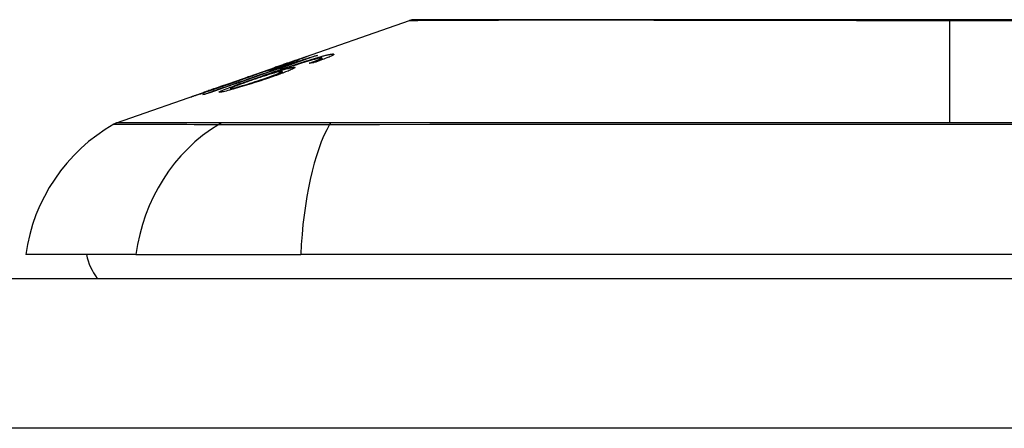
# Model space of a CAD drawing. Header units: inches. Extents: x 12 to 265, y 22 to 126.
# Tile 35 of 110: x 55.094 to 55.744, y 125.392 to 125.662. Entities that reach past the tile are written whole.
import ezdxf

# ---------------------------------------------------------------- set-up
doc = ezdxf.new("R2010")
doc.units = ezdxf.units.IN
doc.header["$MEASUREMENT"] = 0
doc.layers.add('Visible Edges(ANSI)', color=7, linetype='Continuous', lineweight=25)
doc.layers.add('Visible Tangent Edges(ANSI)', color=7, linetype='Continuous', lineweight=25)

msp = doc.modelspace()

# ---------------------------------------------------------------- linework, layer by layer
at = {"layer": 'Visible Edges(ANSI)'}
for p, q in [((55.27333, 125.63372), (55.35153, 125.66109)), ((55.27652, 125.63472), (55.27652, 125.63445)), ((55.28988, 125.63792), (55.28988, 125.63765)), ((55.29191, 125.63531), (55.29191, 125.63442)), ((55.29368, 125.63632), (55.29368, 125.63507)), ((55.22803, 125.61786), (55.26315, 125.63016)), ((55.25901, 125.62793), (55.26781, 125.631)), ((55.26356, 125.6303), (55.26356, 125.63029)), ((55.26737, 125.62734), (55.26737, 125.62614)), ((55.26781, 125.631), (55.26781, 125.63059)), ((55.27294, 125.63217), (55.27294, 125.63179)), ((55.24409, 125.62343), (55.25219, 125.62626)), ((55.24544, 125.62384), (55.24544, 125.62357)), ((55.25214, 125.62623), (55.25214, 125.626)), ((55.26043, 125.62616), (55.26043, 125.6258)), ((55.158, 125.59335), (55.21983, 125.615)), ((55.2276, 125.61771), (55.2276, 125.6177)), ((55.2334, 125.61612), (55.2334, 125.6152)), ((55.21516, 125.61327), (55.21516, 125.61305)), ((55.17087, 125.50645), (55.0981, 125.50645)), ((55.17087, 125.50645), (55.27965, 125.50645)), ((56.13703, 125.50645), (55.27965, 125.50645)), ((12.25434, 125.4907), (59.85934, 125.4907))]:
    msp.add_line(p, q, dxfattribs=at)
at = {"layer": 'Visible Edges(ANSI)', "flags": 128}
for points in [[(55.76085, 125.66138), (55.74353, 125.66137), (55.72616, 125.66137), (55.70879, 125.66137), (55.6914, 125.66137), (55.674, 125.66137), (55.65663, 125.66138), (55.63937, 125.66139), (55.62228, 125.6614), (55.60541, 125.66141), (55.58884, 125.66142), (55.57261, 125.66144), (55.55669, 125.66145), (55.54109, 125.66147), (55.52585, 125.66149), (55.51103, 125.6615), (55.4967, 125.66152), (55.4829, 125.66154), (55.46967, 125.66155), (55.45707, 125.66155), (55.44509, 125.66155), (55.43374, 125.66154), (55.42306, 125.66152), (55.41306, 125.6615), (55.40374, 125.66149), (55.39513, 125.66147), (55.38727, 125.66145), (55.38018, 125.66144), (55.37389, 125.66142), (55.36842, 125.66141), (55.36378, 125.6614), (55.35998, 125.66139), (55.357, 125.66138), (55.35486, 125.66137), (55.35357, 125.66137), (55.35314, 125.66137)], [(55.29084, 125.63798), (55.28777, 125.63692), (55.28469, 125.63586), (55.2816, 125.63479), (55.2785, 125.63372), (55.2754, 125.63265), (55.2723, 125.63157), (55.26919, 125.6305), (55.26608, 125.62942), (55.26297, 125.62835), (55.25986, 125.62727), (55.25674, 125.62619), (55.25363, 125.62511), (55.25052, 125.62404), (55.24741, 125.62296), (55.2443, 125.62188), (55.24119, 125.62081), (55.23809, 125.61973), (55.23499, 125.61866), (55.2319, 125.61759), (55.22882, 125.61652), (55.22574, 125.61545), (55.22267, 125.61439), (55.21961, 125.61333), (55.21655, 125.61227)], [(55.25451, 125.62458), (55.25592, 125.62507), (55.25734, 125.62556), (55.25876, 125.62605), (55.26019, 125.62655), (55.26162, 125.62704), (55.26304, 125.62753), (55.26446, 125.62802), (55.26588, 125.62851), (55.2673, 125.62899), (55.2687, 125.62947), (55.2701, 125.62994), (55.27149, 125.63041), (55.27286, 125.63087), (55.27423, 125.63132), (55.27557, 125.63177), (55.27691, 125.63221), (55.27822, 125.63265), (55.27952, 125.63307), (55.28081, 125.63349), (55.2821, 125.63391), (55.28338, 125.63431), (55.28464, 125.63471), (55.28589, 125.6351), (55.28711, 125.63548)], [(55.28866, 125.63536), (55.28673, 125.63481), (55.28466, 125.6342), (55.28249, 125.63353), (55.28027, 125.63283), (55.2782, 125.63216), (55.27639, 125.63157), (55.27492, 125.63109), (55.27389, 125.63075), (55.27306, 125.63047), (55.27222, 125.63019), (55.27137, 125.62991), (55.27052, 125.62962), (55.26967, 125.62933), (55.26881, 125.62904), (55.26795, 125.62875), (55.26709, 125.62845), (55.26624, 125.62816), (55.26538, 125.62787), (55.26454, 125.62758), (55.2637, 125.62729), (55.26286, 125.627), (55.26204, 125.62672), (55.26123, 125.62644), (55.26043, 125.62616)], [(55.2765, 125.63473), (55.27639, 125.6347), (55.27616, 125.63463), (55.27582, 125.63453), (55.27536, 125.63438), (55.27478, 125.63418), (55.27413, 125.63396), (55.27348, 125.63374), (55.27287, 125.63353), (55.27233, 125.63334), (55.27177, 125.63315), (55.27119, 125.63295), (55.27058, 125.63274), (55.26996, 125.63252), (55.26931, 125.6323), (55.26865, 125.63207), (55.26798, 125.63183), (55.2673, 125.63159), (55.2666, 125.63135), (55.2659, 125.63111), (55.26519, 125.63086), (55.26447, 125.63061), (55.26376, 125.63036), (55.26305, 125.63011), (55.26233, 125.62986)], [(55.26356, 125.6303), (55.26528, 125.6309), (55.26699, 125.6315), (55.26867, 125.63209), (55.27032, 125.63267), (55.27193, 125.63323), (55.27348, 125.63377), (55.27492, 125.63427), (55.27617, 125.63471), (55.27725, 125.63509), (55.27817, 125.63541), (55.27896, 125.63568), (55.27967, 125.63593), (55.28033, 125.63616), (55.28093, 125.63636), (55.28149, 125.63655), (55.28199, 125.63672), (55.28244, 125.63687), (55.28283, 125.637), (55.28316, 125.63711), (55.28343, 125.6372), (55.28365, 125.63727), (55.28383, 125.63732), (55.28395, 125.63735), (55.28403, 125.63736)], [(55.26536, 125.63066), (55.26613, 125.63093), (55.2669, 125.6312), (55.26765, 125.63147), (55.2684, 125.63173), (55.26914, 125.63199), (55.26985, 125.63224), (55.27054, 125.63249), (55.2712, 125.63273), (55.27184, 125.63296), (55.27246, 125.63318), (55.27304, 125.63339), (55.2736, 125.63359), (55.27411, 125.63378), (55.27457, 125.63396), (55.27499, 125.63411), (55.27536, 125.63425), (55.27567, 125.63437), (55.27594, 125.63447), (55.27615, 125.63456), (55.27631, 125.63462), (55.27643, 125.63467), (55.27649, 125.63471), (55.27652, 125.63472), (55.2765, 125.63473)], [(55.28403, 125.63736), (55.28406, 125.63735), (55.28398, 125.63731), (55.28381, 125.63723), (55.28353, 125.63711), (55.28315, 125.63695), (55.28265, 125.63675), (55.28206, 125.63652), (55.28137, 125.63625), (55.28059, 125.63596), (55.27972, 125.63563), (55.27875, 125.63527), (55.27769, 125.63488), (55.27661, 125.63448), (55.27553, 125.63409), (55.27448, 125.63371), (55.27347, 125.63335), (55.27252, 125.63301), (55.27158, 125.63267), (55.27062, 125.63233), (55.26965, 125.63199), (55.26867, 125.63164), (55.26767, 125.63129), (55.26666, 125.63093), (55.26563, 125.63058)], [(55.26781, 125.631), (55.26884, 125.63132), (55.26987, 125.63163), (55.27089, 125.63194), (55.27191, 125.63226), (55.27292, 125.63257), (55.27393, 125.63288), (55.27492, 125.63318), (55.27589, 125.63349), (55.27685, 125.63378), (55.27778, 125.63407), (55.2787, 125.63436), (55.27959, 125.63464), (55.28045, 125.63491), (55.28129, 125.63517), (55.28209, 125.63542), (55.2829, 125.63568), (55.28373, 125.63594), (55.28457, 125.63621), (55.28543, 125.63648), (55.2863, 125.63676), (55.28718, 125.63704), (55.28807, 125.63733), (55.28897, 125.63762), (55.28988, 125.63792)], [(55.28523, 125.63279), (55.28554, 125.6329), (55.28585, 125.63302), (55.28616, 125.63313), (55.28648, 125.63324), (55.28679, 125.63335), (55.2871, 125.63347), (55.28741, 125.63358), (55.28772, 125.63369), (55.28802, 125.63381), (55.28832, 125.63392), (55.28862, 125.63403), (55.28891, 125.63414), (55.2892, 125.63424), (55.28948, 125.63435), (55.28975, 125.63445), (55.29002, 125.63455), (55.29028, 125.63466), (55.29054, 125.63476), (55.29079, 125.63485), (55.29103, 125.63495), (55.29127, 125.63505), (55.29149, 125.63514), (55.2917, 125.63523), (55.29191, 125.63531)], [(55.28846, 125.63321), (55.28833, 125.63319), (55.28819, 125.63317), (55.28806, 125.63316), (55.28792, 125.63314), (55.28779, 125.63312), (55.28766, 125.63311), (55.28752, 125.63309), (55.28739, 125.63307), (55.28725, 125.63306), (55.28712, 125.63304), (55.28698, 125.63302), (55.28685, 125.63301), (55.28671, 125.63299), (55.28658, 125.63297), (55.28644, 125.63295), (55.28631, 125.63294), (55.28617, 125.63292), (55.28604, 125.6329), (55.2859, 125.63288), (55.28577, 125.63287), (55.28563, 125.63285), (55.2855, 125.63283), (55.28536, 125.63281), (55.28523, 125.63279)], [(55.28711, 125.63548), (55.28792, 125.63573), (55.28871, 125.63596), (55.28948, 125.6362), (55.29024, 125.63642), (55.29099, 125.63664), (55.29172, 125.63685), (55.29243, 125.63705), (55.29311, 125.63724), (55.29378, 125.63743), (55.29442, 125.6376), (55.29503, 125.63776), (55.29562, 125.63791), (55.29618, 125.63805), (55.29672, 125.63818), (55.29723, 125.6383), (55.29771, 125.63841), (55.29816, 125.6385), (55.29859, 125.63859), (55.29898, 125.63866), (55.29935, 125.63873), (55.29969, 125.63878), (55.3, 125.63883), (55.30029, 125.63886), (55.30056, 125.63889)], [(55.30056, 125.63889), (55.3009, 125.63891), (55.30118, 125.63891), (55.3014, 125.63888), (55.30154, 125.63883), (55.30161, 125.63876), (55.30159, 125.63866), (55.30149, 125.63853), (55.30129, 125.63837), (55.30102, 125.63819), (55.30065, 125.63798), (55.3002, 125.63775), (55.29967, 125.63749), (55.29906, 125.63721), (55.29837, 125.63691), (55.29762, 125.6366), (55.2968, 125.63627), (55.29591, 125.63592), (55.29497, 125.63555), (55.29397, 125.63518), (55.29294, 125.6348), (55.29187, 125.63441), (55.29076, 125.63401), (55.28963, 125.63361), (55.28846, 125.63321)], [(55.29315, 125.63639), (55.29305, 125.63638), (55.29294, 125.63637), (55.29282, 125.63635), (55.2927, 125.63633), (55.29257, 125.63631), (55.29243, 125.63629), (55.29228, 125.63626), (55.29213, 125.63623), (55.29197, 125.6362), (55.2918, 125.63616), (55.29162, 125.63612), (55.29143, 125.63608), (55.29124, 125.63604), (55.29104, 125.63599), (55.29083, 125.63594), (55.29061, 125.63588), (55.29039, 125.63583), (55.29016, 125.63577), (55.28993, 125.63571), (55.28969, 125.63564), (55.28944, 125.63558), (55.28918, 125.63551), (55.28892, 125.63544), (55.28866, 125.63536)], [(55.28988, 125.63792), (55.28992, 125.63792), (55.28996, 125.63792), (55.29, 125.63793), (55.29004, 125.63793), (55.29008, 125.63793), (55.29012, 125.63794), (55.29016, 125.63794), (55.2902, 125.63794), (55.29024, 125.63794), (55.29028, 125.63795), (55.29032, 125.63795), (55.29036, 125.63795), (55.2904, 125.63796), (55.29044, 125.63796), (55.29048, 125.63796), (55.29052, 125.63796), (55.29056, 125.63797), (55.2906, 125.63797), (55.29064, 125.63797), (55.29068, 125.63797), (55.29072, 125.63798), (55.29076, 125.63798), (55.2908, 125.63798), (55.29084, 125.63798)], [(55.29191, 125.63531), (55.29212, 125.63541), (55.29232, 125.6355), (55.2925, 125.63558), (55.29268, 125.63567), (55.29284, 125.63575), (55.29299, 125.63582), (55.29313, 125.63589), (55.29325, 125.63596), (55.29336, 125.63602), (55.29345, 125.63608), (55.29353, 125.63614), (55.29359, 125.63618), (55.29363, 125.63623), (55.29366, 125.63627), (55.29368, 125.6363), (55.29368, 125.63633), (55.29366, 125.63636), (55.29363, 125.63638), (55.29359, 125.63639), (55.29353, 125.6364), (55.29345, 125.6364), (55.29336, 125.6364), (55.29326, 125.6364), (55.29315, 125.63639)], [(55.21506, 125.61205), (55.21746, 125.61288), (55.21985, 125.61372), (55.22226, 125.61455), (55.22466, 125.61539), (55.22707, 125.61623), (55.22948, 125.61707), (55.23189, 125.6179), (55.2343, 125.61874), (55.23672, 125.61958), (55.23914, 125.62042), (55.24156, 125.62126), (55.24397, 125.62211), (55.24639, 125.62295), (55.24881, 125.62379), (55.25123, 125.62463), (55.25365, 125.62547), (55.25607, 125.62631), (55.25848, 125.62715), (55.2609, 125.62799), (55.26331, 125.62883), (55.26572, 125.62966), (55.26813, 125.6305), (55.27053, 125.63134), (55.27294, 125.63217)], [(55.26675, 125.6274), (55.26629, 125.62733), (55.26571, 125.62721), (55.265, 125.62706), (55.26418, 125.62685), (55.26324, 125.6266), (55.26223, 125.62632), (55.26123, 125.62604), (55.26029, 125.62576), (55.25945, 125.62551), (55.25868, 125.62527), (55.25789, 125.62503), (55.25708, 125.62478), (55.25627, 125.62452), (55.25544, 125.62426), (55.2546, 125.62399), (55.25375, 125.62371), (55.2529, 125.62343), (55.25205, 125.62315), (55.25121, 125.62287), (55.25036, 125.62258), (55.24952, 125.6223), (55.24869, 125.62201), (55.24786, 125.62173), (55.24703, 125.62144)], [(55.26563, 125.63058), (55.26494, 125.63034), (55.26426, 125.6301), (55.26357, 125.62986), (55.26288, 125.62962), (55.2622, 125.62939), (55.26152, 125.62916), (55.26085, 125.62893), (55.26018, 125.6287), (55.25952, 125.62847), (55.25887, 125.62825), (55.25822, 125.62803), (55.25754, 125.6278), (55.25684, 125.62757), (55.25613, 125.62733), (55.25541, 125.62709), (55.25469, 125.62685), (55.25397, 125.62661), (55.25328, 125.62638), (55.25264, 125.62617), (55.25203, 125.62597), (55.25146, 125.62578), (55.25093, 125.62561), (55.25043, 125.62545), (55.24996, 125.6253)], [(55.25215, 125.62623), (55.25264, 125.62637), (55.25381, 125.62674), (55.25553, 125.62731), (55.25693, 125.62777), (55.25746, 125.62795), (55.25781, 125.62807), (55.25817, 125.62819), (55.25854, 125.62831), (55.25892, 125.62844), (55.25931, 125.62857), (55.25971, 125.62871), (55.26012, 125.62885), (55.26054, 125.62899), (55.26096, 125.62914), (55.26139, 125.62929), (55.26183, 125.62944), (55.26226, 125.62959), (55.2627, 125.62974), (55.26314, 125.62989), (55.26359, 125.63005), (55.26403, 125.6302), (55.26447, 125.63035), (55.26492, 125.63051), (55.26536, 125.63066)], [(55.25467, 125.62235), (55.25591, 125.62277), (55.25712, 125.62319), (55.25832, 125.62361), (55.25948, 125.62402), (55.26059, 125.62442), (55.26166, 125.62481), (55.26266, 125.62518), (55.26359, 125.62554), (55.26442, 125.62586), (55.26509, 125.62614), (55.26563, 125.62637), (55.26606, 125.62656), (55.2664, 125.62672), (55.2667, 125.62687), (55.26694, 125.62699), (55.26713, 125.62711), (55.26726, 125.6272), (55.26735, 125.62728), (55.26737, 125.62734), (55.26735, 125.62739), (55.26727, 125.62741), (55.26714, 125.62742), (55.26697, 125.62742), (55.26675, 125.6274)], [(55.27508, 125.63013), (55.27558, 125.63016), (55.27588, 125.63012), (55.27596, 125.63001), (55.27582, 125.62983), (55.27545, 125.62957), (55.27489, 125.62926), (55.2742, 125.62892), (55.27347, 125.62858), (55.27274, 125.62826), (55.27205, 125.62797), (55.27131, 125.62766), (55.27051, 125.62734), (55.26967, 125.62701), (55.26877, 125.62667), (55.26782, 125.62631), (55.26683, 125.62594), (55.2658, 125.62556), (55.26473, 125.62518), (55.26364, 125.62479), (55.26252, 125.6244), (55.26138, 125.624), (55.26022, 125.6236), (55.25903, 125.62319), (55.25783, 125.62279)], [(55.27294, 125.63217), (55.27241, 125.63201), (55.27189, 125.63185), (55.27138, 125.63169), (55.27087, 125.63153), (55.27036, 125.63137), (55.26986, 125.63122), (55.26937, 125.63107), (55.26889, 125.63092), (55.26841, 125.63077), (55.26793, 125.63063), (55.26747, 125.63049), (55.26701, 125.63035), (55.26657, 125.63021), (55.26613, 125.63008), (55.26563, 125.62993), (55.26504, 125.62975), (55.26438, 125.62954), (55.26366, 125.62933), (55.26289, 125.62909), (55.26211, 125.62886), (55.26131, 125.62862), (55.26051, 125.62838), (55.25974, 125.62815), (55.25901, 125.62793)], [(55.26043, 125.62616), (55.26108, 125.62637), (55.26172, 125.62657), (55.26236, 125.62677), (55.26299, 125.62696), (55.26361, 125.62715), (55.26423, 125.62734), (55.26484, 125.62753), (55.26544, 125.62771), (55.26603, 125.62788), (55.26664, 125.62806), (55.26728, 125.62825), (55.26795, 125.62844), (55.26863, 125.62863), (55.26934, 125.62883), (55.27005, 125.62902), (55.27077, 125.62921), (55.27149, 125.62939), (55.27215, 125.62956), (55.27277, 125.6297), (55.27334, 125.62983), (55.27386, 125.62993), (55.27432, 125.63002), (55.27473, 125.63009), (55.27508, 125.63013)], [(55.26233, 125.62986), (55.26239, 125.62988), (55.26244, 125.6299), (55.26249, 125.62992), (55.26254, 125.62994), (55.26259, 125.62996), (55.26264, 125.62997), (55.26269, 125.62999), (55.26274, 125.63001), (55.2628, 125.63003), (55.26285, 125.63005), (55.2629, 125.63007), (55.26295, 125.63009), (55.263, 125.6301), (55.26305, 125.63012), (55.2631, 125.63014), (55.26315, 125.63016), (55.2632, 125.63018), (55.26326, 125.63019), (55.26331, 125.63021), (55.26336, 125.63023), (55.26341, 125.63025), (55.26346, 125.63026), (55.26351, 125.63028), (55.26356, 125.6303)], [(55.22674, 125.61362), (55.22567, 125.61359), (55.22634, 125.61413), (55.22871, 125.61519), (55.23117, 125.61618), (55.2322, 125.61658), (55.23316, 125.61694), (55.23415, 125.61731), (55.23519, 125.6177), (55.23627, 125.61809), (55.23736, 125.6185), (55.23848, 125.6189), (55.23962, 125.61931), (55.24078, 125.61973), (55.24197, 125.62016), (55.24318, 125.62059), (55.24441, 125.62103), (55.24565, 125.62147), (55.24691, 125.62191), (55.24817, 125.62236), (55.24944, 125.6228), (55.25071, 125.62325), (55.25198, 125.6237), (55.25325, 125.62414), (55.25451, 125.62458)], [(55.25783, 125.62279), (55.25632, 125.62228), (55.2548, 125.62178), (55.25327, 125.62127), (55.25173, 125.62077), (55.25017, 125.62027), (55.24861, 125.61977), (55.24703, 125.61927), (55.24544, 125.61877), (55.24386, 125.61828), (55.2423, 125.6178), (55.24077, 125.61734), (55.23929, 125.61689), (55.23786, 125.61647), (55.23648, 125.61607), (55.23516, 125.61569), (55.23389, 125.61534), (55.23268, 125.61501), (55.23155, 125.6147), (55.23049, 125.61443), (55.22951, 125.61419), (55.22865, 125.61399), (55.22791, 125.61383), (55.22727, 125.6137), (55.22674, 125.61362)], [(55.23154, 125.61881), (55.23238, 125.6191), (55.23321, 125.61939), (55.23403, 125.61968), (55.23485, 125.61996), (55.23565, 125.62025), (55.23645, 125.62053), (55.23722, 125.6208), (55.23798, 125.62107), (55.23872, 125.62134), (55.23942, 125.62159), (55.24009, 125.62183), (55.24074, 125.62206), (55.24136, 125.62229), (55.24197, 125.62251), (55.24259, 125.62274), (55.24319, 125.62296), (55.24376, 125.62317), (55.24427, 125.62336), (55.24468, 125.62352), (55.24501, 125.62365), (55.24524, 125.62374), (55.24538, 125.62381), (55.24544, 125.62384), (55.24542, 125.62384)], [(55.24996, 125.6253), (55.24981, 125.62523), (55.24962, 125.62516), (55.24941, 125.62507), (55.24917, 125.62498), (55.2489, 125.62487), (55.2486, 125.62475), (55.24827, 125.62463), (55.2479, 125.62449), (55.24751, 125.62434), (55.24708, 125.62418), (55.24662, 125.624), (55.24614, 125.62382), (55.24562, 125.62363), (55.24505, 125.62342), (55.24433, 125.62316), (55.24344, 125.62284), (55.24238, 125.62245), (55.24113, 125.62201), (55.23972, 125.62151), (55.23827, 125.62099), (55.23677, 125.62046), (55.23526, 125.61993), (55.23372, 125.61939), (55.23217, 125.61885)], [(55.24703, 125.62144), (55.24617, 125.62114), (55.24533, 125.62085), (55.2445, 125.62055), (55.24368, 125.62027), (55.24289, 125.61998), (55.2421, 125.6197), (55.24134, 125.61942), (55.24059, 125.61915), (55.23986, 125.61888), (55.23914, 125.61861), (55.23844, 125.61835), (55.23776, 125.61809), (55.23711, 125.61784), (55.23649, 125.6176), (55.23591, 125.61736), (55.23538, 125.61715), (55.23491, 125.61695), (55.2345, 125.61677), (55.23416, 125.61661), (55.23381, 125.61643), (55.23352, 125.61625), (55.2334, 125.61612), (55.23354, 125.61607), (55.23393, 125.6161)], [(55.23393, 125.6161), (55.23417, 125.61614), (55.23444, 125.61619), (55.23476, 125.61626), (55.23511, 125.61634), (55.23551, 125.61643), (55.23595, 125.61654), (55.23643, 125.61666), (55.23694, 125.6168), (55.23749, 125.61695), (55.23807, 125.61711), (55.23867, 125.61728), (55.23929, 125.61746), (55.23994, 125.61764), (55.2406, 125.61784), (55.24129, 125.61804), (55.24216, 125.6183), (55.24328, 125.61864), (55.24464, 125.61906), (55.24624, 125.61957), (55.24795, 125.62011), (55.24965, 125.62067), (55.25134, 125.62123), (55.25302, 125.62179), (55.25467, 125.62235)], [(55.24542, 125.62384), (55.24541, 125.62384), (55.24539, 125.62384), (55.24536, 125.62383), (55.24533, 125.62382), (55.2453, 125.62381), (55.24526, 125.6238), (55.24522, 125.62379), (55.24517, 125.62378), (55.24513, 125.62376), (55.24507, 125.62375), (55.24502, 125.62373), (55.24496, 125.62371), (55.2449, 125.62369), (55.24483, 125.62367), (55.24477, 125.62365), (55.2447, 125.62363), (55.24463, 125.62361), (55.24456, 125.62358), (55.24448, 125.62356), (55.24441, 125.62354), (55.24433, 125.62351), (55.24425, 125.62349), (55.24417, 125.62346), (55.24409, 125.62343)], [(55.25219, 125.62626), (55.25219, 125.62626), (55.25218, 125.62626), (55.25218, 125.62626), (55.25217, 125.62625), (55.25217, 125.62625), (55.25217, 125.62625), (55.25216, 125.62625), (55.25216, 125.62625), (55.25216, 125.62625), (55.25215, 125.62624), (55.25215, 125.62624), (55.25215, 125.62624), (55.25215, 125.62624), (55.25214, 125.62624), (55.25214, 125.62624), (55.25214, 125.62624), (55.25214, 125.62624), (55.25214, 125.62623), (55.25214, 125.62623), (55.25214, 125.62623), (55.25214, 125.62623), (55.25214, 125.62623), (55.25214, 125.62623), (55.25215, 125.62623)], [(55.20758, 125.61061), (55.20756, 125.61062), (55.20769, 125.61068), (55.20799, 125.6108), (55.20848, 125.61099), (55.20916, 125.61123), (55.20999, 125.61153), (55.21088, 125.61185), (55.21178, 125.61217), (55.21261, 125.61246), (55.21339, 125.61274), (55.21421, 125.61302), (55.21506, 125.61332), (55.21595, 125.61364), (55.21688, 125.61396), (55.21785, 125.6143), (55.21886, 125.61465), (55.21989, 125.61501), (55.22094, 125.61538), (55.22201, 125.61576), (55.2231, 125.61614), (55.2242, 125.61652), (55.22532, 125.61692), (55.22646, 125.61731), (55.2276, 125.61771)], [(55.23217, 125.61885), (55.23008, 125.61812), (55.228, 125.6174), (55.22593, 125.61669), (55.22391, 125.616), (55.22196, 125.61534), (55.22007, 125.6147), (55.21831, 125.6141), (55.21676, 125.61358), (55.21542, 125.61314), (55.2143, 125.61276), (55.2134, 125.61246), (55.21259, 125.6122), (55.21183, 125.61195), (55.21114, 125.61172), (55.2105, 125.61151), (55.20993, 125.61133), (55.20941, 125.61116), (55.20897, 125.61102), (55.20859, 125.6109), (55.20827, 125.61081), (55.20801, 125.61073), (55.20781, 125.61067), (55.20767, 125.61063), (55.20758, 125.61061)], [(55.22923, 125.61827), (55.22801, 125.61785), (55.2268, 125.61742), (55.22559, 125.617), (55.22441, 125.61658), (55.22326, 125.61618), (55.22213, 125.61578), (55.22105, 125.6154), (55.22002, 125.61504), (55.21907, 125.6147), (55.2183, 125.61443), (55.21769, 125.61421), (55.21721, 125.61404), (55.21684, 125.61391), (55.21651, 125.61379), (55.21622, 125.61368), (55.21597, 125.61359), (55.21575, 125.61351), (55.21556, 125.61344), (55.21541, 125.61338), (55.2153, 125.61334), (55.21522, 125.6133), (55.21517, 125.61328), (55.21516, 125.61327), (55.21518, 125.61327)], [(55.21518, 125.61327), (55.21528, 125.61329), (55.21546, 125.61335), (55.21572, 125.61343), (55.21608, 125.61354), (55.21653, 125.61369), (55.21706, 125.61386), (55.21768, 125.61407), (55.21837, 125.61429), (55.21908, 125.61453), (55.2198, 125.61478), (55.22052, 125.61502), (55.22125, 125.61526), (55.222, 125.61552), (55.22278, 125.61578), (55.22358, 125.61605), (55.22441, 125.61634), (55.22527, 125.61663), (55.22614, 125.61693), (55.22702, 125.61724), (55.22792, 125.61754), (55.22881, 125.61786), (55.22972, 125.61817), (55.23063, 125.61849), (55.23154, 125.61881)], [(55.2276, 125.61771), (55.22767, 125.61774), (55.22774, 125.61776), (55.22781, 125.61779), (55.22787, 125.61781), (55.22794, 125.61783), (55.22801, 125.61786), (55.22808, 125.61788), (55.22814, 125.6179), (55.22821, 125.61793), (55.22828, 125.61795), (55.22835, 125.61798), (55.22842, 125.618), (55.22848, 125.61802), (55.22855, 125.61805), (55.22862, 125.61807), (55.22869, 125.61809), (55.22875, 125.61811), (55.22882, 125.61814), (55.22889, 125.61816), (55.22896, 125.61818), (55.22903, 125.61821), (55.22909, 125.61823), (55.22916, 125.61825), (55.22923, 125.61827)], [(55.21655, 125.61227), (55.21649, 125.61226), (55.21643, 125.61225), (55.21637, 125.61224), (55.21631, 125.61224), (55.21624, 125.61223), (55.21618, 125.61222), (55.21612, 125.61221), (55.21606, 125.6122), (55.216, 125.61219), (55.21593, 125.61218), (55.21587, 125.61217), (55.21581, 125.61216), (55.21575, 125.61216), (55.21568, 125.61215), (55.21562, 125.61214), (55.21556, 125.61213), (55.2155, 125.61212), (55.21544, 125.61211), (55.21537, 125.6121), (55.21531, 125.61209), (55.21525, 125.61208), (55.21519, 125.61207), (55.21512, 125.61206), (55.21506, 125.61205)]]:
    msp.add_lwpolyline(points, dxfattribs=at)
at = {"layer": 'Visible Edges(ANSI)'}
for centre, radius, start, end in [((55.35316, 125.65644), 0.00492, 90.17314, 109.29005), ((55.21508, 125.49013), 0.11811, 119.81689, 172.0587), ((55.16125, 125.58406), 0.00984, 109.29005, 119.81689), ((55.17684, 125.51432), 0.03937, 191.53696, 216.8699)]:
    msp.add_arc(centre, radius, start, end, dxfattribs=at)
at = {"layer": 'Visible Tangent Edges(ANSI)'}
for p, q in [((55.70834, 125.66137), (55.70834, 125.66109)), ((55.70834, 125.59335), (55.70834, 125.66109)), ((55.28403, 125.63736), (55.28403, 125.63733)), ((55.28711, 125.63548), (55.28711, 125.63492)), ((55.30056, 125.63889), (55.30056, 125.63793)), ((55.26536, 125.63066), (55.26536, 125.63048)), ((55.27508, 125.63013), (55.27508, 125.62936)), ((55.25215, 125.62623), (55.25215, 125.62601)), ((55.25451, 125.62458), (55.25451, 125.62396)), ((55.25467, 125.62235), (55.25467, 125.62173)), ((55.23154, 125.61881), (55.23154, 125.61863)), ((55.23393, 125.6161), (55.23393, 125.61535)), ((55.21518, 125.61327), (55.21518, 125.61306)), ((55.22778, 125.59339), (55.22762, 125.59339)), ((55.3, 125.59339), (55.29953, 125.59339)), ((59.85934, 125.3917), (12.25434, 125.3917))]:
    msp.add_line(p, q, dxfattribs=at)
at = {"layer": 'Visible Tangent Edges(ANSI)', "flags": 128}
for points in [[(55.35156, 125.66109), (55.35171, 125.66109), (55.35216, 125.66109), (55.35291, 125.6611), (55.35396, 125.6611), (55.35532, 125.66111), (55.35698, 125.66112), (55.35893, 125.66113), (55.36119, 125.66114), (55.36373, 125.66115), (55.36657, 125.66117), (55.36969, 125.66118), (55.3731, 125.6612), (55.37679, 125.66121), (55.38076, 125.66123), (55.38501, 125.66124), (55.38953, 125.66126), (55.39433, 125.66128), (55.39939, 125.66129), (55.4047, 125.66131), (55.41026, 125.66133), (55.41606, 125.66135), (55.4221, 125.66136), (55.42838, 125.66138), (55.43488, 125.66139)], [(55.43488, 125.66139), (55.43658, 125.6614), (55.43829, 125.6614), (55.44001, 125.6614), (55.44175, 125.66141), (55.4435, 125.66141), (55.44527, 125.66141), (55.44705, 125.66141), (55.44884, 125.66142), (55.45065, 125.66142), (55.45248, 125.66142), (55.45431, 125.66142), (55.45617, 125.66142), (55.45803, 125.66142), (55.45991, 125.66142), (55.46181, 125.66142), (55.46371, 125.66142), (55.46563, 125.66141), (55.46757, 125.66141), (55.46952, 125.66141), (55.47148, 125.66141), (55.47346, 125.6614), (55.47545, 125.6614), (55.47745, 125.6614), (55.47947, 125.66139)], [(55.47947, 125.66139), (55.4875, 125.66138), (55.49572, 125.66136), (55.50414, 125.66135), (55.51273, 125.66133), (55.52149, 125.66131), (55.5304, 125.66129), (55.53945, 125.66128), (55.54863, 125.66126), (55.55794, 125.66124), (55.56736, 125.66123), (55.57691, 125.66121), (55.58656, 125.6612), (55.59632, 125.66118), (55.60619, 125.66117), (55.61614, 125.66115), (55.62619, 125.66114), (55.63632, 125.66113), (55.64653, 125.66112), (55.65678, 125.66111), (55.66707, 125.6611), (55.67739, 125.6611), (55.68771, 125.66109), (55.69803, 125.66109), (55.70834, 125.66109)], [(55.70834, 125.66109), (55.71867, 125.66109), (55.72902, 125.66109), (55.73936, 125.6611), (55.74968, 125.6611)], [(55.15635, 125.5926), (55.15647, 125.5926), (55.15684, 125.5926), (55.15744, 125.5926), (55.15829, 125.59259), (55.15938, 125.59259), (55.16072, 125.59259), (55.16229, 125.59258), (55.16411, 125.59257), (55.16616, 125.59257), (55.16846, 125.59256), (55.17099, 125.59255), (55.17377, 125.59254), (55.17678, 125.59253), (55.18003, 125.59252), (55.18352, 125.59251), (55.18725, 125.5925), (55.19122, 125.59249), (55.19542, 125.59248), (55.19985, 125.59246), (55.20452, 125.59245), (55.20942, 125.59244), (55.21456, 125.59243), (55.21993, 125.59242), (55.22552, 125.5924)], [(55.22762, 125.59339), (55.22198, 125.59339), (55.21661, 125.59339), (55.21145, 125.59339), (55.20652, 125.59338), (55.20182, 125.59338), (55.19736, 125.59338), (55.19314, 125.59338), (55.18915, 125.59338), (55.1854, 125.59338), (55.18188, 125.59337), (55.1786, 125.59337), (55.17557, 125.59337), (55.17277, 125.59337), (55.17021, 125.59336), (55.1679, 125.59336), (55.16582, 125.59336), (55.16399, 125.59336), (55.1624, 125.59336), (55.16106, 125.59336), (55.15995, 125.59335), (55.1591, 125.59335), (55.15848, 125.59335), (55.15812, 125.59335), (55.158, 125.59335)], [(55.22552, 125.5924), (55.22706, 125.59239), (55.22875, 125.59238), (55.23059, 125.59237), (55.23259, 125.59236), (55.23474, 125.59235), (55.23704, 125.59235), (55.23948, 125.59234), (55.24206, 125.59234), (55.24478, 125.59234), (55.24762, 125.59233), (55.2506, 125.59233), (55.25369, 125.59233), (55.25691, 125.59233), (55.26024, 125.59233), (55.26369, 125.59234), (55.26723, 125.59234), (55.27088, 125.59234), (55.27462, 125.59235), (55.27846, 125.59235), (55.28237, 125.59236), (55.28636, 125.59237), (55.29043, 125.59238), (55.29456, 125.59239), (55.29876, 125.5924)], [(55.29953, 125.59339), (55.29544, 125.59339), (55.29141, 125.59339), (55.28744, 125.59339), (55.28355, 125.59339), (55.27973, 125.59339), (55.27599, 125.59339), (55.27234, 125.59339), (55.26878, 125.59339), (55.26532, 125.59339), (55.26196, 125.59339), (55.2587, 125.59339), (55.25556, 125.59339), (55.25253, 125.59339), (55.24962, 125.59339), (55.24683, 125.59339), (55.24416, 125.59339), (55.24163, 125.59339), (55.23923, 125.59339), (55.23696, 125.59339), (55.23484, 125.59339), (55.23286, 125.59339), (55.23102, 125.59339), (55.22933, 125.59339), (55.22778, 125.59339)], [(55.29876, 125.5924), (55.33166, 125.59243), (55.36493, 125.59245), (55.39852, 125.59248), (55.43238, 125.5925), (55.4665, 125.59252), (55.50081, 125.59254), (55.53529, 125.59256), (55.5699, 125.59257), (55.60458, 125.59259), (55.63929, 125.5926), (55.67399, 125.5926), (55.70868, 125.5926), (55.74337, 125.5926), (55.77807, 125.59259)], [(55.70834, 125.59335), (55.69105, 125.59335), (55.67376, 125.59335), (55.65647, 125.59335), (55.63917, 125.59335), (55.62187, 125.59336), (55.60457, 125.59336), (55.58729, 125.59336), (55.57001, 125.59336), (55.55276, 125.59336), (55.53554, 125.59336), (55.51835, 125.59337), (55.50119, 125.59337), (55.48408, 125.59337), (55.46701, 125.59337), (55.44999, 125.59338), (55.43304, 125.59338), (55.41614, 125.59338), (55.39931, 125.59338), (55.38255, 125.59338), (55.36587, 125.59338), (55.34927, 125.59339), (55.33277, 125.59339), (55.31643, 125.59339), (55.3, 125.59339)], [(55.76027, 125.59335), (55.74296, 125.59335), (55.72565, 125.59335), (55.70834, 125.59335)]]:
    msp.add_lwpolyline(points, dxfattribs=at)
at = {"layer": 'Visible Tangent Edges(ANSI)'}
for centre, major_axis, ratio, start_param, end_param in [((55.28129, 125.49013), (0, 0.11811), 0.943995, 0.523835, 1.432195), ((55.23017, 125.58388), (0.00008, 0.00984), 0.945463, 0.267645, 0.531352), ((55.31825, 125.49013), (0, 0.11811), 0.32996, 0.523835, 1.432195), ((55.30038, 125.58388), (-0.00003, 0.00984), 0.32572, 0.259229, 0.522936)]:
    msp.add_ellipse(centre, major_axis=major_axis, ratio=ratio, start_param=start_param, end_param=end_param, dxfattribs=at)

doc.saveas('drawing.dxf')
